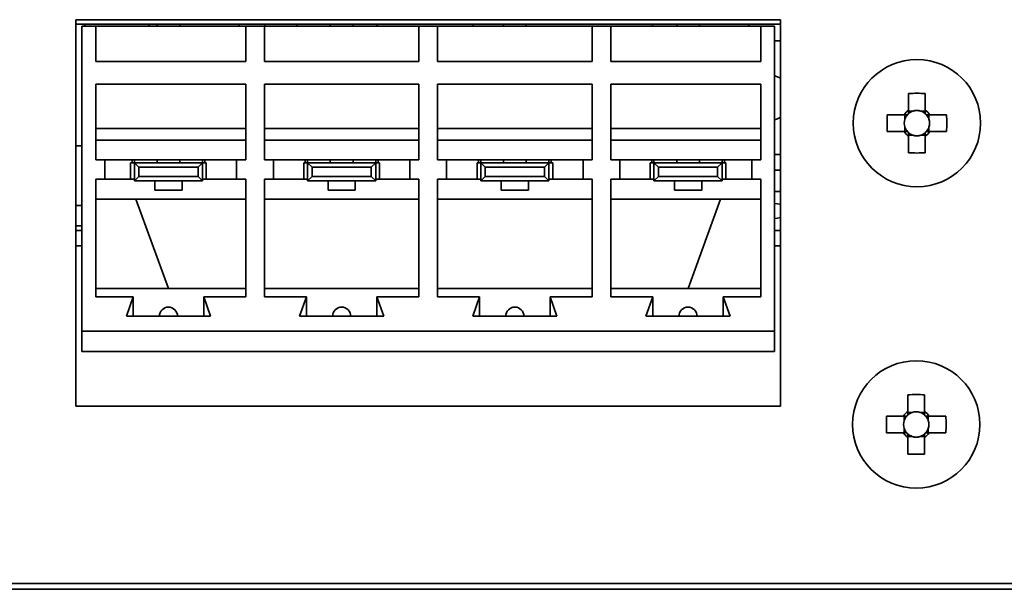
# Model space of a CAD drawing. Header units: millimetres. Extents: x -92 to 809, y -124 to 538.
# Tile 22 of 38: x 686 to 700, y 283 to 292. Entities that reach past the tile are written whole.
import ezdxf

# ---------------------------------------------------------------- set-up
doc = ezdxf.new("R2010")
doc.units = ezdxf.units.MM

msp = doc.modelspace()

# ---------------------------------------------------------------- linework, layer by layer
at = {"color": 7, "linetype": 'Continuous', "lineweight": 35}
for p, q in [((686.4473, 285.9705), (686.4473, 291.6372)), ((686.4473, 291.6372), (696.7806, 291.6372)), ((686.4473, 291.5736), (696.7806, 291.5736)), ((686.579, 291.5736), (686.579, 291.5403)), ((686.579, 291.5736), (686.579, 291.5403)), ((687.519, 291.5736), (687.519, 291.5403)), ((687.6373, 291.5736), (687.6373, 291.5403)), ((687.9706, 291.5403), (687.9706, 291.5736)), ((687.9706, 291.5736), (687.9706, 291.5403)), ((688.839, 291.5736), (688.839, 291.5403)), ((689.219, 291.5736), (689.219, 291.5403)), ((689.219, 291.5736), (689.219, 291.5403)), ((689.6856, 291.5736), (689.6856, 291.5403)), ((689.6856, 291.5736), (689.6856, 291.5403)), ((690.1773, 291.5736), (690.1773, 291.5403)), ((690.5106, 291.5403), (690.5106, 291.5736)), ((690.5106, 291.5736), (690.5106, 291.5403)), ((690.8569, 291.5403), (690.8679, 291.5736)), ((692.2657, 291.5736), (692.2766, 291.5403)), ((692.7173, 291.5736), (692.7173, 291.5403)), ((693.0506, 291.5403), (693.0506, 291.5736)), ((693.0506, 291.5736), (693.0506, 291.5403)), ((694.8984, 291.5403), (694.9093, 291.5736)), ((695.2573, 291.5736), (695.2573, 291.5403)), ((695.5906, 291.5403), (695.5906, 291.5736)), ((695.5906, 291.5736), (695.5906, 291.5403)), ((696.3072, 291.5736), (696.3181, 291.5403)), ((696.7806, 291.6372), (696.7806, 285.9705)), ((686.5339, 291.5403), (686.5339, 287.0736)), ((686.5339, 291.5403), (686.7373, 291.5403)), ((686.7373, 291.0236), (686.7373, 291.5403)), ((686.7373, 291.5403), (686.7373, 291.0236)), ((686.7373, 291.5403), (686.7373, 291.5403)), ((686.7373, 291.5403), (688.9373, 291.5403)), ((688.9373, 291.5403), (688.9373, 291.0236)), ((688.9373, 291.5403), (689.2106, 291.5403)), ((689.2106, 291.0236), (689.2106, 291.5403)), ((689.2106, 291.5403), (689.2106, 291.0236)), ((689.2106, 291.5403), (689.2106, 291.5403)), ((689.2106, 291.5403), (691.4773, 291.5403)), ((691.4773, 291.5403), (691.4773, 291.0236)), ((691.4773, 291.5403), (691.7506, 291.5403)), ((691.7506, 291.0236), (691.7506, 291.5403)), ((691.7506, 291.0236), (691.7506, 291.5403)), ((691.7506, 291.5403), (691.7506, 291.5403)), ((691.7506, 291.5403), (694.0173, 291.5403)), ((694.0173, 291.5403), (694.0173, 291.0236)), ((694.0173, 291.5403), (694.2906, 291.5403)), ((694.2906, 291.0236), (694.2906, 291.5403)), ((694.2906, 291.0236), (694.2906, 291.5403)), ((694.2906, 291.5403), (694.2906, 291.5403)), ((694.2906, 291.5403), (696.4906, 291.5403)), ((696.4906, 291.5403), (696.4906, 291.0236)), ((696.4906, 291.5403), (696.6939, 291.5403)), ((696.6939, 291.5403), (696.6939, 287.0736)), ((696.6939, 291.5403), (696.6939, 291.5403)), ((696.6939, 288.2293), (696.6939, 291.5403)), ((696.6939, 291.3272), (696.7806, 291.3272)), ((686.5339, 288.2736), (686.5339, 291.2069)), ((696.6939, 291.2069), (696.6939, 291.2069)), ((696.6939, 288.2736), (696.6939, 291.2069)), ((688.9373, 291.0236), (686.7373, 291.0236)), ((686.7373, 291.0236), (686.7373, 291.0236)), ((691.4773, 291.0236), (689.2106, 291.0236)), ((689.2106, 291.0236), (689.2106, 291.0236)), ((694.0173, 291.0236), (691.7506, 291.0236)), ((691.7506, 291.0236), (691.7506, 291.0236)), ((696.4906, 291.0236), (694.2906, 291.0236)), ((694.2906, 291.0236), (694.2906, 291.0236)), ((686.7373, 290.6903), (688.9373, 290.6903)), ((686.7373, 289.5836), (686.7373, 290.6903)), ((686.7373, 290.0403), (686.7373, 290.6903)), ((686.7373, 290.6903), (686.7373, 290.6903)), ((688.9373, 290.6903), (688.9373, 289.5836)), ((689.2106, 290.6903), (691.4773, 290.6903)), ((689.2106, 289.5836), (689.2106, 290.6903)), ((689.2106, 290.0403), (689.2106, 290.6903)), ((689.2106, 290.6903), (689.2106, 290.6903)), ((691.4773, 290.6903), (691.4773, 289.5836)), ((691.7506, 290.6903), (694.0173, 290.6903)), ((691.7506, 289.5836), (691.7506, 290.6903)), ((691.7506, 290.0403), (691.7506, 290.6903)), ((691.7506, 290.6903), (691.7506, 290.6903)), ((694.0173, 290.6903), (694.0173, 289.5836)), ((694.2906, 289.5836), (694.2906, 290.6903)), ((694.2906, 290.6903), (696.4906, 290.6903)), ((694.2906, 290.0403), (694.2906, 290.6903)), ((694.2906, 290.6903), (694.2906, 290.6903)), ((696.4906, 290.6903), (696.4906, 289.5836)), ((698.6573, 290.5559), (698.6573, 290.3088)), ((698.9039, 290.3088), (698.9039, 290.5559)), ((698.722, 290.2963), (698.6573, 290.2963)), ((698.9039, 290.2963), (698.8392, 290.2963)), ((698.5924, 290.2438), (698.3452, 290.2438)), ((698.6048, 290.2438), (698.6048, 290.1791)), ((698.9564, 290.1791), (698.9564, 290.2438)), ((699.2161, 290.2438), (698.9689, 290.2438)), ((686.7373, 290.0403), (686.7373, 289.8736)), ((686.7373, 290.0403), (688.9373, 290.0403)), ((689.2106, 290.0403), (689.2106, 289.8736)), ((691.4773, 290.0403), (689.2106, 290.0403)), ((691.7506, 290.0403), (691.7506, 289.8736)), ((694.0173, 290.0403), (691.7506, 290.0403)), ((694.2906, 290.0403), (694.2906, 289.8736)), ((696.4906, 290.0403), (694.2906, 290.0403)), ((698.3452, 289.9972), (698.5924, 289.9972)), ((698.6048, 290.0619), (698.6048, 289.9972)), ((698.9564, 289.9972), (698.9564, 290.0619)), ((698.9689, 289.9972), (699.2161, 289.9972)), ((686.7373, 289.8736), (686.7373, 289.8736)), ((686.7373, 289.5836), (686.7373, 289.8736)), ((686.7373, 289.8736), (688.9373, 289.8736)), ((689.2106, 289.8736), (689.2106, 289.8736)), ((689.2106, 289.8736), (689.2106, 289.5836)), ((691.4773, 289.8736), (689.2106, 289.8736)), ((691.7506, 289.8736), (691.7506, 289.8736)), ((691.7506, 289.8736), (691.7506, 289.5836)), ((694.0173, 289.8736), (691.7506, 289.8736)), ((694.2906, 289.8736), (694.2906, 289.8736)), ((694.2906, 289.5836), (694.2906, 289.8736)), ((696.4906, 289.8736), (694.2906, 289.8736)), ((698.6573, 289.9447), (698.722, 289.9447)), ((698.6573, 289.9322), (698.6573, 289.6851)), ((698.8392, 289.9447), (698.9039, 289.9447)), ((698.9039, 289.6851), (698.9039, 289.9322)), ((686.5339, 289.7902), (686.4473, 289.7902)), ((686.8706, 289.5836), (686.7373, 289.5836)), ((686.7373, 289.5836), (686.7373, 289.5836)), ((686.8706, 289.3003), (686.8706, 289.5836)), ((686.8706, 289.5836), (686.8706, 289.3003)), ((686.8706, 289.5836), (686.8706, 289.5836)), ((688.8039, 289.5836), (686.8706, 289.5836)), ((687.249, 289.3003), (687.249, 289.5403)), ((687.3039, 289.5403), (687.249, 289.5403)), ((687.2706, 289.5403), (687.2706, 289.5836)), ((687.2706, 289.5836), (687.2706, 289.5403)), ((687.3039, 289.5836), (687.3039, 289.5403)), ((687.3706, 289.4736), (687.3039, 289.5403)), ((687.3039, 289.5403), (688.3039, 289.5403)), ((687.3039, 289.2736), (687.3039, 289.5403)), ((687.6373, 289.5836), (687.6373, 289.5403)), ((687.9706, 289.5836), (687.9706, 289.5403)), ((687.9706, 289.5403), (687.9706, 289.5836)), ((688.2373, 289.4736), (688.3039, 289.5403)), ((688.3039, 289.5403), (688.3039, 289.5836)), ((688.3039, 289.5836), (688.3039, 289.5403)), ((688.3039, 289.5403), (688.3039, 289.2736)), ((688.3039, 289.3003), (688.3039, 289.5403)), ((688.3589, 289.5403), (688.3039, 289.5403)), ((688.3373, 289.5836), (688.3373, 289.5403)), ((688.3589, 289.3003), (688.3589, 289.5403)), ((688.8039, 289.5836), (688.8039, 289.3003)), ((688.9373, 289.5836), (688.8039, 289.5836)), ((689.3439, 289.5836), (689.2106, 289.5836)), ((689.2106, 289.5836), (689.2106, 289.5836)), ((689.3439, 289.3003), (689.3439, 289.5836)), ((689.3439, 289.5836), (689.3439, 289.3003)), ((689.3439, 289.5836), (689.3439, 289.5836)), ((691.3439, 289.5836), (689.3439, 289.5836)), ((689.789, 289.3003), (689.789, 289.5403)), ((689.8439, 289.5403), (689.789, 289.5403)), ((689.8106, 289.5836), (689.8106, 289.5403)), ((689.8106, 289.5836), (689.8106, 289.5403)), ((689.8439, 289.5836), (689.8439, 289.5403)), ((689.9106, 289.4736), (689.8439, 289.5403)), ((689.8439, 289.5403), (690.8439, 289.5403)), ((689.8439, 289.2736), (689.8439, 289.5403)), ((690.1773, 289.5836), (690.1773, 289.5403)), ((690.5106, 289.5836), (690.5106, 289.5403)), ((690.5106, 289.5403), (690.5106, 289.5836)), ((690.7773, 289.4736), (690.8439, 289.5403)), ((690.8439, 289.5403), (690.8439, 289.5836)), ((690.8439, 289.5836), (690.8439, 289.5403)), ((690.8439, 289.5403), (690.8439, 289.2736)), ((690.8439, 289.3003), (690.8439, 289.5403)), ((690.8989, 289.5403), (690.8439, 289.5403)), ((690.8773, 289.5836), (690.8773, 289.5403)), ((690.8989, 289.3003), (690.8989, 289.5403)), ((691.3439, 289.5836), (691.3439, 289.3003)), ((691.4773, 289.5836), (691.3439, 289.5836)), ((691.8839, 289.5836), (691.7506, 289.5836)), ((691.7506, 289.5836), (691.7506, 289.5836)), ((691.8839, 289.5836), (691.8839, 289.3003)), ((691.8839, 289.5836), (691.8839, 289.5836)), ((691.8839, 289.5836), (691.8839, 289.3003)), ((693.8839, 289.5836), (691.8839, 289.5836)), ((692.329, 289.3003), (692.329, 289.5403)), ((692.3839, 289.5403), (692.329, 289.5403)), ((692.3506, 289.5836), (692.3506, 289.5403)), ((692.3506, 289.5836), (692.3506, 289.5403)), ((692.3839, 289.5836), (692.3839, 289.5403)), ((692.4506, 289.4736), (692.3839, 289.5403)), ((692.3839, 289.5403), (693.3839, 289.5403)), ((692.3839, 289.2736), (692.3839, 289.5403)), ((692.7173, 289.5836), (692.7173, 289.5403)), ((693.0506, 289.5836), (693.0506, 289.5403)), ((693.0506, 289.5403), (693.0506, 289.5836)), ((693.3173, 289.4736), (693.3839, 289.5403)), ((693.3839, 289.5403), (693.3839, 289.5836)), ((693.3839, 289.5836), (693.3839, 289.5403)), ((693.3839, 289.5403), (693.3839, 289.2736)), ((693.3839, 289.3003), (693.3839, 289.5403)), ((693.4389, 289.5403), (693.3839, 289.5403)), ((693.4173, 289.5836), (693.4173, 289.5403)), ((693.4389, 289.3003), (693.4389, 289.5403)), ((693.8839, 289.5836), (693.8839, 289.3003)), ((694.0173, 289.5836), (693.8839, 289.5836)), ((694.4239, 289.5836), (694.2906, 289.5836)), ((694.2906, 289.5836), (694.2906, 289.5836)), ((694.4239, 289.3003), (694.4239, 289.5836)), ((694.4239, 289.5836), (694.4239, 289.3003)), ((694.4239, 289.5836), (694.4239, 289.5836)), ((694.4239, 289.5836), (696.3573, 289.5836)), ((694.869, 289.3003), (694.869, 289.5403)), ((694.9239, 289.5403), (694.869, 289.5403)), ((694.8906, 289.5403), (694.8906, 289.5836)), ((694.8906, 289.5836), (694.8906, 289.5403)), ((694.9239, 289.5836), (694.9239, 289.5403)), ((694.9906, 289.4736), (694.9239, 289.5403)), ((694.9239, 289.5403), (695.9239, 289.5403)), ((694.9239, 289.2736), (694.9239, 289.5403)), ((695.2573, 289.5836), (695.2573, 289.5403)), ((695.5906, 289.5836), (695.5906, 289.5403)), ((695.5906, 289.5403), (695.5906, 289.5836)), ((695.8573, 289.4736), (695.9239, 289.5403)), ((695.9239, 289.5403), (695.9239, 289.5836)), ((695.9239, 289.5836), (695.9239, 289.5403)), ((695.9239, 289.5403), (695.9239, 289.2736)), ((695.9239, 289.3003), (695.9239, 289.5403)), ((695.9789, 289.5403), (695.9239, 289.5403)), ((695.9573, 289.5836), (695.9573, 289.5403)), ((695.9789, 289.3003), (695.9789, 289.5403)), ((696.3573, 289.5836), (696.3573, 289.3003)), ((696.4906, 289.5836), (696.3573, 289.5836)), ((696.6939, 289.6605), (696.7806, 289.6605)), ((687.3706, 289.3403), (687.3706, 289.4736)), ((687.3706, 289.4736), (688.2373, 289.4736)), ((688.2373, 289.4736), (688.2373, 289.3403)), ((689.9106, 289.4736), (690.7773, 289.4736)), ((689.9106, 289.3403), (689.9106, 289.4736)), ((690.7773, 289.4736), (690.7773, 289.3403)), ((692.4506, 289.4736), (693.3173, 289.4736)), ((692.4506, 289.3403), (692.4506, 289.4736)), ((693.3173, 289.4736), (693.3173, 289.3403)), ((694.9906, 289.3403), (694.9906, 289.4736)), ((694.9906, 289.4736), (695.8573, 289.4736)), ((695.8573, 289.4736), (695.8573, 289.3403)), ((696.7806, 289.4326), (696.6939, 289.4326)), ((686.7373, 289.3003), (686.8706, 289.3003)), ((686.7373, 287.5736), (686.7373, 289.3003)), ((686.7373, 289.0069), (686.7373, 289.3003)), ((686.7373, 289.3003), (686.7373, 289.3003)), ((686.8706, 289.3003), (686.8706, 289.3003)), ((686.8706, 289.3003), (687.3039, 289.3003)), ((687.3039, 289.2736), (687.3706, 289.3403)), ((688.3039, 289.2736), (687.3039, 289.2736)), ((688.2373, 289.3403), (687.3706, 289.3403)), ((687.6039, 289.2736), (687.6039, 289.1403)), ((688.0039, 289.1403), (688.0039, 289.2736)), ((688.0039, 289.1403), (688.0039, 289.2736)), ((688.2373, 289.3403), (688.3039, 289.2736)), ((688.3039, 289.3003), (688.3039, 289.3003)), ((688.3039, 289.3003), (688.3039, 289.2736)), ((688.3039, 289.3003), (688.8039, 289.3003)), ((688.8039, 289.3003), (688.9373, 289.3003)), ((688.9373, 289.3003), (688.9373, 287.5736)), ((689.2106, 289.3003), (689.3439, 289.3003)), ((689.2106, 287.5736), (689.2106, 289.3003)), ((689.2106, 289.0069), (689.2106, 289.3003)), ((689.2106, 289.3003), (689.2106, 289.3003)), ((689.3439, 289.3003), (689.3439, 289.3003)), ((689.3439, 289.3003), (689.8439, 289.3003)), ((689.8439, 289.2736), (689.9106, 289.3403)), ((690.8439, 289.2736), (689.8439, 289.2736)), ((690.7773, 289.3403), (689.9106, 289.3403)), ((690.1439, 289.2736), (690.1439, 289.1403)), ((690.5439, 289.1403), (690.5439, 289.2736)), ((690.5439, 289.1403), (690.5439, 289.2736)), ((690.7773, 289.3403), (690.8439, 289.2736)), ((690.8439, 289.3003), (690.8439, 289.3003)), ((690.8439, 289.3003), (690.8439, 289.2736)), ((690.8439, 289.3003), (691.3439, 289.3003)), ((691.3439, 289.3003), (691.4773, 289.3003)), ((691.4773, 289.3003), (691.4773, 287.5736)), ((691.7506, 289.3003), (691.8839, 289.3003)), ((691.7506, 287.5736), (691.7506, 289.3003)), ((691.7506, 289.0069), (691.7506, 289.3003)), ((691.7506, 289.3003), (691.7506, 289.3003)), ((691.8839, 289.3003), (691.8839, 289.3003)), ((691.8839, 289.3003), (692.3839, 289.3003)), ((692.3839, 289.2736), (692.4506, 289.3403)), ((693.3839, 289.2736), (692.3839, 289.2736)), ((693.3173, 289.3403), (692.4506, 289.3403)), ((692.6839, 289.2736), (692.6839, 289.1403)), ((693.0839, 289.1403), (693.0839, 289.2736)), ((693.0839, 289.1403), (693.0839, 289.2736)), ((693.3173, 289.3403), (693.3839, 289.2736)), ((693.3839, 289.3003), (693.3839, 289.3003)), ((693.3839, 289.3003), (693.3839, 289.2736)), ((693.3839, 289.3003), (693.8839, 289.3003)), ((693.8839, 289.3003), (694.0173, 289.3003)), ((694.0173, 289.3003), (694.0173, 287.5736)), ((694.2906, 289.3003), (694.4239, 289.3003)), ((694.2906, 287.5736), (694.2906, 289.3003)), ((694.2906, 289.0069), (694.2906, 289.3003)), ((694.2906, 289.3003), (694.2906, 289.3003)), ((694.4239, 289.3003), (694.4239, 289.3003)), ((694.4239, 289.3003), (694.9239, 289.3003)), ((694.9239, 289.2736), (694.9906, 289.3403)), ((695.9239, 289.2736), (694.9239, 289.2736)), ((695.8573, 289.3403), (694.9906, 289.3403)), ((695.2239, 289.2736), (695.2239, 289.1403)), ((695.6239, 289.1403), (695.6239, 289.2736)), ((695.6239, 289.1403), (695.6239, 289.2736)), ((695.8573, 289.3403), (695.9239, 289.2736)), ((695.9239, 289.3003), (695.9239, 289.3003)), ((695.9239, 289.3003), (695.9239, 289.2736)), ((695.9239, 289.3003), (696.3573, 289.3003)), ((696.3573, 289.3003), (696.4906, 289.3003)), ((696.4906, 289.3003), (696.4906, 287.5736)), ((688.0039, 289.1403), (687.6039, 289.1403)), ((690.5439, 289.1403), (690.1439, 289.1403)), ((693.0839, 289.1403), (692.6839, 289.1403)), ((695.6239, 289.1403), (695.2239, 289.1403)), ((696.6939, 289.1193), (696.7806, 289.1193)), ((686.7373, 289.0069), (686.7373, 289.0069)), ((686.7373, 287.6969), (686.7373, 289.0069)), ((686.7373, 289.0069), (688.9373, 289.0069)), ((687.3256, 289.0069), (687.8024, 287.6969)), ((687.8024, 287.6969), (687.3256, 289.0069)), ((689.2106, 289.0069), (689.2106, 289.0069)), ((689.2106, 287.6969), (689.2106, 289.0069)), ((689.2106, 289.0069), (691.4773, 289.0069)), ((691.7506, 289.0069), (691.7506, 289.0069)), ((691.7506, 287.6969), (691.7506, 289.0069)), ((691.7506, 289.0069), (694.0173, 289.0069)), ((694.2906, 289.0069), (694.2906, 289.0069)), ((694.2906, 287.6969), (694.2906, 289.0069)), ((694.2906, 289.0069), (696.4906, 289.0069)), ((695.4255, 287.6969), (695.9023, 289.0069)), ((686.5339, 288.9136), (686.4473, 288.9136)), ((686.5339, 288.6136), (686.4473, 288.6136)), ((686.4473, 288.5493), (686.5046, 288.5493)), ((686.5339, 288.5488), (686.5046, 288.5493)), ((696.6939, 288.5493), (696.7806, 288.5493)), ((686.4473, 288.3213), (686.5046, 288.3213)), ((686.5046, 288.3213), (686.5339, 288.3217)), ((696.6939, 288.3213), (696.7806, 288.3213)), ((696.6939, 288.2736), (696.6939, 288.2293)), ((696.6939, 287.3734), (696.6939, 288.2736)), ((686.7373, 287.6969), (686.7373, 287.6969)), ((686.7373, 287.5736), (686.7373, 287.6969)), ((688.9373, 287.6969), (686.7373, 287.6969)), ((689.2106, 287.6969), (689.2106, 287.6969)), ((689.2106, 287.6969), (689.2106, 287.5736)), ((689.2106, 287.6969), (691.4773, 287.6969)), ((691.7506, 287.6969), (691.7506, 287.6969)), ((691.7506, 287.6969), (691.7506, 287.5736)), ((691.7506, 287.6969), (694.0173, 287.6969)), ((694.2906, 287.6969), (694.2906, 287.6969)), ((694.2906, 287.5736), (694.2906, 287.6969)), ((696.4906, 287.6969), (694.2906, 287.6969)), ((687.2873, 287.5736), (686.7373, 287.5736)), ((686.7373, 287.5736), (686.7373, 287.5736)), ((687.2873, 287.5736), (687.1873, 287.2903)), ((687.1873, 287.2903), (687.2873, 287.5736)), ((687.2873, 287.5736), (687.2873, 287.5736)), ((687.2873, 287.2903), (687.2873, 287.5736)), ((687.2873, 287.5736), (687.2873, 287.2903)), ((688.4206, 287.2903), (688.3206, 287.5736)), ((688.9373, 287.5736), (688.3206, 287.5736)), ((688.3206, 287.2903), (688.3206, 287.5736)), ((689.8273, 287.5736), (689.2106, 287.5736)), ((689.2106, 287.5736), (689.2106, 287.5736)), ((689.8273, 287.5736), (689.7273, 287.2903)), ((689.7273, 287.2903), (689.8273, 287.5736)), ((689.8273, 287.5736), (689.8273, 287.5736)), ((689.8273, 287.5736), (689.8273, 287.2903)), ((689.8273, 287.5736), (689.8273, 287.2903)), ((690.9606, 287.2903), (690.8606, 287.5736)), ((691.4773, 287.5736), (690.8606, 287.5736)), ((690.8606, 287.5736), (690.8606, 287.2903)), ((692.3673, 287.5736), (691.7506, 287.5736)), ((691.7506, 287.5736), (691.7506, 287.5736)), ((692.3673, 287.5736), (692.2673, 287.2903)), ((692.2673, 287.2903), (692.3673, 287.5736)), ((692.3673, 287.5736), (692.3673, 287.5736)), ((692.3673, 287.5736), (692.3673, 287.2903)), ((692.3673, 287.5736), (692.3673, 287.2903)), ((693.5006, 287.2903), (693.4006, 287.5736)), ((694.0173, 287.5736), (693.4006, 287.5736)), ((693.4006, 287.5736), (693.4006, 287.2903)), ((694.9073, 287.5736), (694.2906, 287.5736)), ((694.2906, 287.5736), (694.2906, 287.5736)), ((694.9073, 287.5736), (694.8073, 287.2903)), ((694.8073, 287.2903), (694.9073, 287.5736)), ((694.9073, 287.5736), (694.9073, 287.5736)), ((694.9073, 287.5736), (694.9073, 287.2903)), ((694.9073, 287.5736), (694.9073, 287.2903)), ((696.0406, 287.2903), (695.9406, 287.5736)), ((696.4906, 287.5736), (695.9406, 287.5736)), ((695.9406, 287.2903), (695.9406, 287.5736)), ((687.8039, 287.4236), (687.8039, 287.4236)), ((690.3439, 287.4236), (690.3439, 287.4236)), ((692.8839, 287.4236), (692.8839, 287.4236)), ((695.4239, 287.4236), (695.4239, 287.4236)), ((696.6939, 287.3734), (696.6939, 287.2403)), ((688.4206, 287.2903), (687.1873, 287.2903)), ((687.1873, 287.2903), (687.1873, 287.2903)), ((690.9606, 287.2903), (689.7273, 287.2903)), ((689.7273, 287.2903), (689.7273, 287.2903)), ((693.5006, 287.2903), (692.2673, 287.2903)), ((692.2673, 287.2903), (692.2673, 287.2903)), ((696.0406, 287.2903), (694.8073, 287.2903)), ((694.8073, 287.2903), (694.8073, 287.2903)), ((696.6939, 287.2403), (696.6939, 287.2403)), ((696.6939, 287.2403), (696.6939, 287.0069)), ((686.5339, 287.0736), (686.5339, 286.7736)), ((686.5339, 287.0736), (696.6939, 287.0736)), ((696.6939, 286.7736), (696.6939, 287.0736)), ((696.6939, 287.0069), (696.6939, 287.0069)), ((696.6939, 286.7736), (696.6939, 287.0069)), ((686.5339, 286.7736), (696.6939, 286.7736)), ((696.6939, 286.7736), (696.6939, 286.7736)), ((698.6473, 286.1393), (698.6473, 285.8921)), ((698.8939, 285.8921), (698.8939, 286.1393)), ((696.7806, 285.9705), (686.4473, 285.9705)), ((698.5824, 285.8272), (698.3352, 285.8272)), ((698.5948, 285.8272), (698.5948, 285.7624)), ((698.712, 285.8797), (698.6473, 285.8797)), ((698.8939, 285.8797), (698.8292, 285.8797)), ((698.9464, 285.7624), (698.9464, 285.8272)), ((699.2061, 285.8272), (698.9589, 285.8272)), ((698.5948, 285.6452), (698.5948, 285.5805)), ((698.9464, 285.5805), (698.9464, 285.6452)), ((698.3352, 285.5805), (698.5824, 285.5805)), ((698.6473, 285.528), (698.712, 285.528)), ((698.6473, 285.5156), (698.6473, 285.2684)), ((698.8292, 285.528), (698.8939, 285.528)), ((698.8939, 285.2684), (698.8939, 285.5156)), ((698.9589, 285.5805), (699.2061, 285.5805)), ((778.2039, 283.3705), (633.0039, 283.3705)), ((778.0251, 283.2872), (633.1828, 283.2872))]:
    msp.add_line(p, q, dxfattribs=at)
at = {"color": 7, "linetype": 'Continuous', "lineweight": 35, "flags": 128}
for points in [[(696.7806, 290.7791), (696.7358, 290.8018), (696.6939, 290.816)], [(696.6939, 290.1717), (696.7358, 290.1859), (696.7806, 290.2085)], [(696.7806, 288.9319), (696.7358, 288.9396), (696.6939, 288.9445)], [(696.6939, 288.7241), (696.7358, 288.729), (696.7806, 288.7367)]]:
    msp.add_lwpolyline(points, dxfattribs=at)
at = {"color": 7, "linetype": 'Continuous', "lineweight": 35}
for centre in [(698.7806, 290.1205), (698.7706, 285.7038)]:
    msp.add_circle(centre, 0.9333, dxfattribs=at)
for centre, radius, start, end in [((698.7806, 286.8998), 3.6582, 88.06796, 91.93204), ((698.7806, 290.1205), 0.2251, 123.23063, 146.76937), ((698.7806, 290.1205), 0.1853, 131.71821, 138.28179), ((698.7806, 290.1205), 0.1853, 108.43025, 131.71821), ((698.7806, 290.1205), 0.1853, 71.56975, 108.43025), ((698.7806, 290.1205), 0.1853, 48.28179, 71.56975), ((698.7806, 290.1205), 0.2251, 33.23063, 56.76937), ((698.7806, 290.1205), 0.1853, 41.71821, 48.28179), ((702.0013, 290.1205), 3.6582, 178.06796, 181.93204), ((698.7806, 290.1205), 0.1853, 161.56975, 198.43025), ((698.7806, 290.1205), 0.1853, 138.28179, 161.56975), ((698.7806, 290.1205), 0.1853, 18.43025, 41.71821), ((698.7806, 290.1205), 0.1853, 341.56975, 18.43025), ((695.5599, 290.1205), 3.6582, 358.06796, 1.93204), ((698.7806, 290.1205), 0.2251, 213.23063, 236.76937), ((698.7806, 290.1205), 0.1853, 198.43025, 221.71821), ((698.7806, 290.1205), 0.1853, 221.71821, 228.28179), ((698.7806, 290.1205), 0.1853, 228.28179, 251.56975), ((698.7806, 290.1205), 0.1853, 288.43025, 311.71821), ((698.7806, 290.1205), 0.2251, 303.23063, 326.76937), ((698.7806, 290.1205), 0.1853, 311.71821, 318.28179), ((698.7806, 290.1205), 0.1853, 318.28179, 341.56975), ((698.7806, 290.1205), 0.1853, 251.56975, 288.43025), ((698.7806, 293.3412), 3.6582, 268.06796, 271.93204), ((687.8039, 287.2903), 0.1333, 90, 180), ((687.8039, 287.2903), 0.1333, 0, 90), ((687.8039, 287.2903), 0.1333, 0, 90), ((690.3439, 287.2903), 0.1333, 90, 180), ((690.3439, 287.2903), 0.1333, 0, 90), ((690.3439, 287.2903), 0.1333, 0, 90), ((692.8839, 287.2903), 0.1333, 90, 180), ((692.8839, 287.2903), 0.1333, 0, 90), ((692.8839, 287.2903), 0.1333, 0, 90), ((695.4239, 287.2903), 0.1333, 90, 180), ((695.4239, 287.2903), 0.1333, 0, 90), ((695.4239, 287.2903), 0.1333, 0, 90), ((698.7706, 282.4831), 3.6582, 88.06796, 91.93204), ((701.9913, 285.7038), 3.6582, 178.06796, 181.93204), ((698.7706, 285.7038), 0.2251, 123.23063, 146.76937), ((698.7706, 285.7038), 0.1853, 138.28179, 161.56975), ((698.7706, 285.7038), 0.1853, 131.71821, 138.28179), ((698.7706, 285.7038), 0.1853, 108.43025, 131.71821), ((698.7706, 285.7038), 0.1853, 71.56975, 108.43025), ((698.7706, 285.7038), 0.1853, 48.28179, 71.56975), ((698.7706, 285.7038), 0.2251, 33.23063, 56.76937), ((698.7706, 285.7038), 0.1853, 41.71821, 48.28179), ((698.7706, 285.7038), 0.1853, 18.43025, 41.71821), ((695.5499, 285.7038), 3.6582, 358.06796, 1.93204), ((698.7706, 285.7038), 0.1853, 161.56975, 198.43025), ((698.7706, 285.7038), 0.1853, 198.43025, 221.71821), ((698.7706, 285.7038), 0.1853, 318.28179, 341.56975), ((698.7706, 285.7038), 0.1853, 341.56975, 18.43025), ((698.7706, 285.7038), 0.2251, 213.23063, 236.76937), ((698.7706, 285.7038), 0.1853, 221.71821, 228.28179), ((698.7706, 285.7038), 0.1853, 228.28179, 251.56975), ((698.7706, 285.7038), 0.1853, 251.56975, 288.43025), ((698.7706, 285.7038), 0.1853, 288.43025, 311.71821), ((698.7706, 285.7038), 0.1853, 311.71821, 318.28179), ((698.7706, 285.7038), 0.2251, 303.23063, 326.76937), ((698.7706, 288.9245), 3.6582, 268.06796, 271.93204)]:
    msp.add_arc(centre, radius, start, end, dxfattribs=at)
for centre, major_axis, start_param, end_param in [((698.7806, 290.1435), (0, 0.1639), 5.9137723, 6.6525983), ((698.7576, 290.1205), (0.1639, 0), 2.7721797, 3.5110056), ((698.8036, 290.1205), (0.1639, 0), 5.9137723, 6.6525983), ((698.7806, 290.0975), (0, 0.1639), 2.7721797, 3.5110056), ((698.7706, 285.7268), (0, 0.1639), 5.9137723, 6.6525983), ((698.7476, 285.7038), (0.1639, 0), 2.7721797, 3.5110056), ((698.7936, 285.7038), (0.1639, 0), 5.9137723, 6.6525983), ((698.7706, 285.6808), (0, 0.1639), 2.7721797, 3.5110056)]:
    msp.add_ellipse(centre, major_axis=major_axis, ratio=0.9901159, start_param=start_param, end_param=end_param, dxfattribs=at)
for points in [[(698.6573, 290.3088), (698.6573, 290.2929), (698.6573, 290.2766), (698.6573, 290.2588)], [(698.9039, 290.3088), (698.9039, 290.2929), (698.9039, 290.2766), (698.9039, 290.2588)], [(698.5924, 290.2438), (698.6082, 290.2438), (698.6245, 290.2438), (698.6423, 290.2438)], [(698.9689, 290.2438), (698.953, 290.2438), (698.9367, 290.2438), (698.9189, 290.2438)], [(698.5924, 289.9972), (698.6082, 289.9972), (698.6245, 289.9972), (698.6423, 289.9972)], [(698.6573, 289.9322), (698.6573, 289.9481), (698.6573, 289.9644), (698.6573, 289.9822)], [(698.9039, 289.9322), (698.9039, 289.9481), (698.9039, 289.9644), (698.9039, 289.9822)], [(698.9689, 289.9972), (698.953, 289.9972), (698.9367, 289.9972), (698.9189, 289.9972)], [(698.5824, 285.8272), (698.5982, 285.8272), (698.6145, 285.8272), (698.6323, 285.8272)], [(698.6473, 285.8921), (698.6473, 285.8763), (698.6473, 285.8599), (698.6473, 285.8422)], [(698.8939, 285.8921), (698.8939, 285.8763), (698.8939, 285.8599), (698.8939, 285.8422)], [(698.9589, 285.8272), (698.943, 285.8272), (698.9267, 285.8272), (698.9089, 285.8272)], [(698.5824, 285.5805), (698.5982, 285.5805), (698.6145, 285.5805), (698.6323, 285.5805)], [(698.6473, 285.5156), (698.6473, 285.5314), (698.6473, 285.5478), (698.6473, 285.5655)], [(698.8939, 285.5156), (698.8939, 285.5314), (698.8939, 285.5478), (698.8939, 285.5655)], [(698.9589, 285.5805), (698.943, 285.5805), (698.9267, 285.5805), (698.9089, 285.5805)]]:
    msp.add_open_spline(points, degree=3, dxfattribs=at)

doc.saveas('drawing.dxf')
